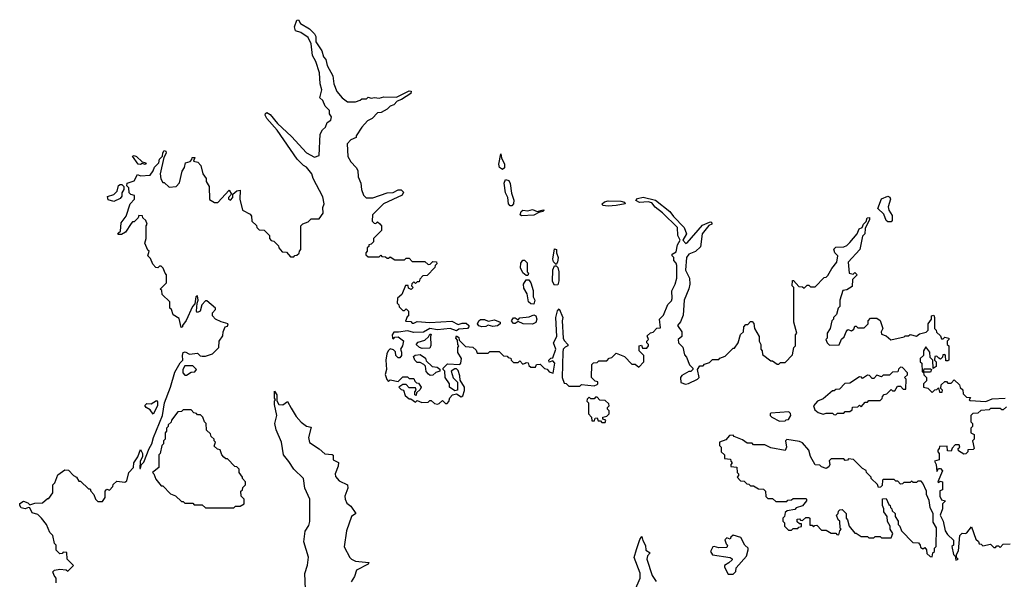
# Model space of a CAD drawing. Extents: x 2604950 to 2749250, y 940531 to 1028284.
# Tile 121 of 220: x 2698260 to 2704492, y 960928 to 964470. Entities that reach past the tile are written whole.
import ezdxf

# ---------------------------------------------------------------- set-up
doc = ezdxf.new("R2010")
doc.units = 0

msp = doc.modelspace()

# ---------------------------------------------------------------- linework, layer by layer
at = {"layer": '0CON05XD'}
for points in [[(2698490, 960905), (2698490, 960935), (2698478.3, 960951.7), (2698470, 960975), (2698480, 960985), (2698515, 960991.2), (2698555, 960987.5), (2698565, 960980), (2698600, 961015), (2698560, 961055), (2698558.3, 961098.3), (2698535, 961100), (2698528.3, 961091.7), (2698515, 961090), (2698491.7, 961111.7), (2698490, 961145), (2698480, 961155), (2698470, 961205), (2698450, 961225), (2698430, 961275), (2698397.5, 961315), (2698375, 961337.5), (2698339.2, 961349.2), (2698325, 961380), (2698315, 961382.5), (2698295, 961373.8), (2698269.5, 961379.5), (2698260, 961395), (2698261.7, 961408.3), (2698285, 961422.5), (2698312.5, 961412.5), (2698325, 961400), (2698355, 961410), (2698405, 961412.5), (2698435, 961440), (2698445, 961440), (2698470, 961475), (2698470, 961525), (2698481.7, 961538.3), (2698501.7, 961588.3), (2698545, 961620), (2698568.3, 961618.3), (2698600, 961585), (2698620, 961575), (2698635, 961550), (2698645, 961550), (2698695, 961500), (2698705, 961500), (2698710, 961485), (2698730, 961465), (2698740, 961435), (2698755, 961420), (2698785, 961420), (2698800, 961445), (2698800, 961485), (2698811.7, 961498.3), (2698828.3, 961491.7), (2698850, 961515), (2698851.7, 961528.3), (2698875, 961550), (2698925, 961542.5), (2698938.3, 961551.7), (2698950, 961605), (2698980, 961635), (2698982.5, 961665), (2699007, 961703), (2699025, 961750), (2699037.5, 961725), (2699037, 961703), (2699022.5, 961675), (2699020, 961630), (2699025, 961630), (2699030, 961655), (2699045, 961670), (2699078.8, 961755), (2699096.7, 961785), (2699106.2, 961825), (2699164, 961965), (2699175.8, 962045), (2699214.2, 962145), (2699240.9, 962239.1), (2699275, 962297.5), (2699292.5, 962315), (2699290, 962345), (2699295, 962362.5), (2699307, 962367), (2699335, 962352.5), (2699385, 962360), (2699403, 962343), (2699415, 962340), (2699435, 962340), (2699480, 962355), (2699520, 962395), (2699522.5, 962435), (2699545, 962470), (2699547.5, 962495), (2699560, 962525), (2699575, 962530), (2699580, 962545), (2699535, 962557.5), (2699500, 962575), (2699480, 962595), (2699480, 962615), (2699500, 962635), (2699500, 962645), (2699445, 962690), (2699435, 962690), (2699412.5, 962665), (2699402.5, 962625), (2699385, 962617.5), (2699380, 962625), (2699382.5, 962675), (2699390, 962695), (2699385, 962722.5), (2699374, 962715), (2699368.8, 962671.2), (2699353.8, 962655), (2699313.6, 962566.4), (2699290, 962535), (2699290, 962525), (2699281.7, 962521.7), (2699268.3, 962578.3), (2699231.7, 962601.7), (2699220, 962635), (2699210, 962645), (2699210, 962685), (2699161.7, 962731.7), (2699160, 962755), (2699150, 962765), (2699190, 962805), (2699190, 962855), (2699180, 962865), (2699168.3, 962898.3), (2699155, 962910), (2699145, 962910), (2699135, 962900), (2699121.7, 962901.7), (2699101.7, 962921.7), (2699088.3, 962958.3), (2699070, 962975), (2699080, 963005), (2699071.7, 963011.7), (2699052.5, 963055), (2699060, 963085), (2699060, 963165), (2699067.5, 963175), (2699058.3, 963198.3), (2699040, 963215), (2699038.3, 963228.3), (2699015, 963230), (2699010, 963215), (2698985, 963190), (2698975, 963190), (2698965, 963180), (2698930, 963125), (2698905, 963110), (2698885, 963110), (2698880, 963115), (2698885, 963120), (2698897.5, 963132.5), (2698902.5, 963185), (2698933.6, 963226.4), (2698960, 963305), (2698986.2, 963335), (2698986.2, 963356.2), (2698963.9, 963363.9), (2698952.5, 963375), (2698950, 963405), (2698938.3, 963418.3), (2698940, 963435), (2698985, 963450), (2699005, 963490), (2699025, 963482.5), (2699085, 963486.2), (2699105.7, 963514.3), (2699112.4, 963537.6), (2699141.2, 963565), (2699143.8, 963586.2), (2699163.8, 963606.2), (2699165, 963627.5), (2699175, 963641.2), (2699185, 963637.5), (2699186.2, 963625), (2699172.5, 963597.5), (2699150, 963495), (2699153, 963463), (2699165, 963440), (2699175, 963440), (2699205, 963410), (2699250, 963415), (2699271.7, 963438.3), (2699288.3, 963511.7), (2699302.5, 963535), (2699310, 963565), (2699338.3, 963571.7), (2699350, 963585), (2699351.7, 963598.3), (2699368.3, 963598.3), (2699360, 963575), (2699388.3, 963568.3), (2699407, 963547), (2699420, 963495), (2699440, 963465), (2699440, 963445), (2699460, 963415), (2699461.7, 963331.7), (2699493, 963313), (2699515, 963312.5), (2699585, 963390), (2699600, 963365), (2699582.5, 963345), (2699582.5, 963335), (2699595, 963327.5), (2699610, 963345), (2699610, 963365), (2699635, 963387.5), (2699655, 963390), (2699653.3, 963335), (2699670, 963265), (2699718.3, 963238.3), (2699727, 963227), (2699730, 963195), (2699758.3, 963168.3), (2699760, 963155), (2699775, 963140), (2699808.3, 963138.3), (2699840, 963105), (2699840, 963085), (2699851.7, 963071.7), (2699868.3, 963068.3), (2699898.3, 963038.3), (2699900, 963025), (2699921.7, 963001.7), (2699948.3, 962998.3), (2699975, 962970), (2699995, 962970), (2700001.7, 962978.3), (2700015, 962980), (2700028.3, 962991.7), (2700030, 963005), (2700040, 963015), (2700040, 963165), (2700051.7, 963178.3), (2700085, 963190), (2700105, 963210), (2700155, 963210), (2700180, 963245), (2700178.3, 963281.7), (2700187.5, 963305), (2700179.3, 963349.3), (2700117.5, 963465), (2700110, 963495), (2700075, 963537.5), (2700057, 963547), (2700017, 963587), (2699890.5, 963770.5), (2699823.6, 963843.6), (2699813.8, 963865), (2699815, 963876.7), (2699825, 963883.3), (2699845, 963870), (2699892, 963812), (2699979.7, 963729.7), (2700075, 963626.7), (2700125, 963600), (2700155, 963610), (2700162.5, 963745), (2700177, 963773), (2700195, 963790), (2700205, 963820), (2700230, 963835), (2700232.5, 963855), (2700220, 963875), (2700220, 963895), (2700193, 963923), (2700179.3, 963959.3), (2700160, 963975), (2700172.5, 964025), (2700162.5, 964065), (2700157, 964133), (2700133.3, 964205), (2700112.5, 964242.5), (2700105, 964317.5), (2700085, 964356.7), (2700038.6, 964388.6), (2700005, 964400), (2699999.2, 964425), (2700015, 964466.7), (2700025, 964470), (2700037.5, 964445), (2700095, 964412.5), (2700125, 964380), (2700133.8, 964363.8), (2700135, 964330), (2700172, 964272), (2700182.5, 964235), (2700197, 964217), (2700205, 964180), (2700242.5, 964115), (2700247.5, 964065), (2700266.7, 964015), (2700300, 963975), (2700335, 963950), (2700385, 963950), (2700415, 963960), (2700425, 963970), (2700455, 963970), (2700465, 963980), (2700485, 963972.5), (2700505, 963977.5), (2700535, 963972.5), (2700565, 963982.5), (2700645, 963980), (2700725, 964020), (2700736.7, 964016.7), (2700735, 964003.3), (2700676.1, 963963.9), (2700650, 963955), (2700628.8, 963931.2), (2700605, 963922.5), (2700586.7, 963903.3), (2700547, 963883), (2700525, 963880), (2700490, 963845), (2700460.7, 963829.3), (2700425, 963790), (2700390, 963735), (2700390, 963725), (2700355, 963710), (2700332.5, 963685), (2700337.5, 963605), (2700355, 963570), (2700390, 963535), (2700400, 963515), (2700402.5, 963475), (2700420, 963435), (2700422.5, 963395), (2700435, 963360), (2700453, 963343), (2700495, 963343.3), (2700585, 963373.3), (2700623, 963377)], [(2699055, 963552.5), (2699035, 963560), (2699025, 963552.5), (2699010, 963555), (2698973.3, 963606.7), (2698985, 963610), (2699000, 963605), (2699035, 963570), (2699060, 963565), (2699055, 963552.5)], [(2701315, 963522.5), (2701296.2, 963535), (2701292, 963555), (2701305, 963620), (2701310, 963595), (2701329.2, 963555), (2701328, 963532), (2701315, 963522.5)], [(2698855, 963320), (2698820.7, 963330.7), (2698815, 963350), (2698856.4, 963363.6), (2698877.5, 963385), (2698885, 963420), (2698895, 963427.5), (2698907, 963427), (2698920, 963415), (2698920, 963395), (2698907.5, 963375), (2698907, 963353), (2698895, 963337.5), (2698855, 963320)], [(2701375, 963291.2), (2701365, 963291.2), (2701354, 963305), (2701350, 963345), (2701334.3, 963374.3), (2701326.2, 963435), (2701335, 963457.5), (2701355, 963452.5), (2701364.1, 963434.1), (2701372.9, 963372.9), (2701388.3, 963328.3), (2701385.8, 963304.2), (2701375, 963291.2)], [(2700623, 963377), (2700655, 963393.3), (2700675, 963392.5), (2700688.3, 963378.3), (2700680, 963360), (2700562.5, 963305), (2700492.5, 963235), (2700490, 963195), (2700503, 963183), (2700515, 963180), (2700525, 963190), (2700538.3, 963178.3), (2700550, 963165), (2700550, 963135), (2700500, 963085), (2700500, 963065), (2700485, 963050), (2700470, 963045), (2700470, 963035), (2700460, 963025), (2700460, 963005), (2700450, 962995), (2700451.7, 962981.7), (2700465, 962970), (2700535, 962970), (2700545, 962980), (2700551.7, 962971.7), (2700575, 962970), (2700585, 962960), (2700595, 962960), (2700605, 962970), (2700635, 962950), (2700695, 962950), (2700705, 962960), (2700725, 962960), (2700745, 962940), (2700825, 962940), (2700845, 962920), (2700858.3, 962921.7), (2700875, 962940), (2700898.3, 962938.3), (2700900, 962925), (2700890, 962915), (2700888.3, 962901.7), (2700838.3, 962851.7), (2700811.7, 962848.3), (2700791.7, 962828.3), (2700788.3, 962811.7), (2700775, 962810), (2700765, 962800), (2700755, 962810), (2700741.7, 962798.3), (2700740, 962785), (2700750, 962775), (2700738.3, 962761.7), (2700721.7, 962771.7), (2700718.3, 962788.3), (2700701.7, 962788.3), (2700678.3, 962731.7), (2700651.7, 962708.3), (2700650, 962675), (2700660, 962665), (2700661.7, 962651.7), (2700685, 962630), (2700695, 962630), (2700705, 962640), (2700720, 962625), (2700720, 962595), (2700711.7, 962588.3), (2700701.7, 962561.7), (2700735, 962560), (2700745, 962550), (2700755, 962550), (2700775, 962560), (2700855, 962553.3), (2700995, 962562.5), (2701035, 962540), (2701060.7, 962549.3), (2701085, 962550), (2701102.5, 962535), (2701102.5, 962525), (2701093.6, 962516.4), (2701038.3, 962511.7), (2701025, 962500), (2700985, 962516), (2700905, 962507.8), (2700855, 962516.2), (2700815, 962491.2), (2700755, 962490), (2700715, 962500), (2700657, 962493), (2700627, 962493), (2700617.5, 962475), (2700620, 962455), (2700625, 962450), (2700635, 962460), (2700655, 962462.5), (2700688.3, 962438.3), (2700682.5, 962405), (2700670, 962385), (2700677.5, 962365), (2700676.7, 962345), (2700665, 962330), (2700655, 962330), (2700640, 962345), (2700638.3, 962368.3), (2700625, 962380), (2700605, 962387.5), (2700592.5, 962375), (2700583.3, 962355), (2700577.5, 962315), (2700582.5, 962255), (2700572.5, 962225), (2700583, 962193), (2700595, 962180), (2700605, 962190), (2700655, 962180), (2700685, 962210), (2700715, 962210), (2700725, 962200), (2700755, 962200), (2700761.7, 962181.7), (2700771.7, 962171.7), (2700785, 962170), (2700800, 962145), (2700795, 962130), (2700771.7, 962108.3), (2700768.3, 962091.7), (2700760, 962095), (2700760, 962115), (2700770, 962125), (2700765, 962140), (2700725, 962140), (2700705, 962160), (2700685, 962160), (2700660, 962145), (2700675, 962130), (2700690, 962125), (2700700.7, 962090.7), (2700725, 962070), (2700735, 962070), (2700765, 962050), (2700775, 962060), (2700805, 962047.5), (2700845, 962050), (2700855, 962060), (2700865, 962060), (2700885, 962040), (2700905, 962037.5), (2700915, 962040), (2700935, 962060), (2700955, 962040), (2700965, 962040), (2700977, 962053), (2700983, 962077), (2701000, 962095), (2701025, 962102.5), (2701055, 962082.5), (2701065, 962090), (2701076.1, 962123.9), (2701076.2, 962145), (2701048.3, 962188.3), (2701046.7, 962215), (2701035, 962250), (2701025, 962260), (2701015, 962260), (2700990, 962245), (2701003, 962203), (2701030, 962175), (2701030, 962125), (2701015, 962120), (2700980, 962145), (2700980, 962165), (2700952.5, 962205), (2700950, 962245), (2700940, 962255), (2700940, 962265), (2700968.3, 962291.7), (2701045, 962287.5), (2701052.5, 962295), (2701056.7, 962325), (2701033.6, 962363.6), (2701032.5, 962395), (2701040, 962405), (2701032.5, 962415), (2701031.7, 962441.7), (2701020, 962455), (2701025, 962470), (2701038.3, 962458.3), (2701041.7, 962441.7), (2701081.7, 962401.7), (2701128.3, 962398.3), (2701148.3, 962378.3), (2701155, 962360), (2701225, 962360), (2701235, 962370), (2701295, 962370), (2701321.7, 962341.7), (2701345, 962340), (2701351.7, 962331.7), (2701368.3, 962328.3), (2701370, 962315), (2701385, 962300), (2701415, 962300), (2701425, 962310), (2701445, 962290), (2701460, 962295), (2701465, 962300), (2701478.3, 962298.3), (2701481.7, 962281.7), (2701495, 962270), (2701525, 962270), (2701531.7, 962288.3), (2701555, 962290), (2701581.7, 962261.7), (2701598.3, 962258.3), (2701611.7, 962241.7), (2701637, 962233), (2701646.7, 962295), (2701635, 962310), (2701611.7, 962301.7), (2701610, 962315), (2701621.7, 962328.3), (2701635, 962330), (2701653.3, 962385), (2701637.5, 962425), (2701660, 962465), (2701653.8, 962585), (2701663.6, 962626.4), (2701675, 962640), (2701697.5, 962585), (2701692.5, 962565), (2701700, 962455), (2701705, 962440), (2701730, 962415), (2701730, 962405), (2701711.7, 962398.3), (2701700, 962385), (2701697.5, 962365), (2701694.2, 962205.8), (2701705, 962170), (2701718.3, 962168.3), (2701735, 962150), (2701805, 962150), (2701815, 962160), (2701895, 962152.5), (2701915, 962160), (2701920, 962165), (2701918.3, 962178.3), (2701901.7, 962181.7), (2701880, 962205), (2701881.7, 962288.3), (2701891.7, 962298.3), (2701915, 962300), (2701925, 962310), (2701975, 962310), (2701991.7, 962328.3), (2702008.3, 962331.7), (2702035, 962360), (2702088.3, 962338.3), (2702135, 962290), (2702155, 962290), (2702178.3, 962271.7), (2702210, 962305), (2702210, 962345), (2702180, 962375), (2702180, 962405), (2702195, 962410), (2702201.7, 962391.7), (2702228.3, 962391.7), (2702240, 962405), (2702240, 962415), (2702230, 962425), (2702230, 962435), (2702240, 962445), (2702231.7, 962468.3), (2702251.7, 962488.3), (2702268.3, 962491.7), (2702291.7, 962518.3), (2702315, 962520), (2702310, 962575), (2702335, 962600), (2702361.7, 962668.3), (2702385, 962690), (2702390, 962705), (2702386.7, 962753.3), (2702408.8, 962795), (2702420, 962835), (2702418.8, 962915), (2702415, 962930), (2702400, 962945), (2702400, 962965), (2702390, 962975), (2702390, 962985), (2702415, 963000), (2702422.5, 963045), (2702440, 963075), (2702425.8, 963105), (2702423.3, 963155), (2702327.6, 963247.6), (2702282.4, 963282.4), (2702260.5, 963310.5), (2702238, 963318), (2702183, 963313), (2702160, 963325), (2702170.9, 963339.1), (2702205, 963347.1), (2702285, 963328.6), (2702375.4, 963255.4), (2702397.5, 963225), (2702465.6, 963155.6), (2702481.2, 963115), (2702457.5, 963075), (2702475, 963053.8), (2702485, 963057.5), (2702581.2, 963168.8), (2702625, 963187.5), (2702635, 963190), (2702640, 963185), (2702640, 963175), (2702621.7, 963168.3), (2702580, 963115), (2702568.3, 963031.7), (2702537, 963003), (2702495, 962986.2), (2702480, 962965), (2702474.5, 962884.5), (2702500, 962835), (2702501.2, 962795), (2702495, 962767.5), (2702464.5, 962695.5), (2702459.2, 962600.8), (2702441.7, 962558.3), (2702422.5, 962535), (2702450, 962495), (2702450, 962465), (2702427.5, 962445), (2702430, 962425), (2702457, 962397), (2702468.3, 962348.3), (2702480, 962335), (2702500, 962285), (2702520, 962265), (2702520, 962255), (2702507, 962243), (2702495, 962242.5), (2702451.7, 962218.3), (2702442.5, 962205), (2702445, 962173.3), (2702474.1, 962164.1), (2702493, 962167), (2702550, 962195), (2702560, 962205), (2702550, 962255), (2702565, 962280), (2702585, 962280), (2702595, 962290), (2702625, 962300), (2702645, 962320), (2702685, 962320), (2702691.7, 962328.3), (2702725, 962340), (2702775, 962390), (2702785, 962390), (2702807.5, 962425), (2702823, 962477), (2702840, 962495), (2702843, 962527), (2702855, 962540), (2702868.3, 962541.7), (2702885, 962560), (2702895, 962560), (2702907, 962547), (2702910, 962515), (2702940, 962465), (2702940, 962435), (2702950, 962415), (2702950, 962385), (2702960, 962375), (2702961.7, 962351.7), (2703015, 962310), (2703025, 962310), (2703055, 962290), (2703065, 962290), (2703075, 962300), (2703105, 962300), (2703151.7, 962348.3), (2703160, 962395), (2703170, 962405), (2703170, 962475), (2703177.5, 962485), (2703160, 962555), (2703160, 962775), (2703150, 962785), (2703151.7, 962818.3), (2703158.3, 962818.3), (2703191.7, 962781.7), (2703215, 962780), (2703225, 962770), (2703245, 962790), (2703255, 962790), (2703265, 962780), (2703295, 962780), (2703351.7, 962838.3), (2703365, 962840), (2703375, 962850), (2703400, 962895), (2703432.5, 962935), (2703437.5, 962975), (2703420, 962995), (2703411.7, 963018.3), (2703425, 963030), (2703477, 963033)], [(2701985, 963289.2), (2701950, 963295), (2701947.5, 963305), (2701962.1, 963317.9), (2701985.5, 963324.5), (2702065, 963321.4), (2702087.5, 963315), (2702092.5, 963305), (2702035, 963294.2), (2701985, 963289.2)], [(2703775, 963190), (2703755, 963190), (2703745, 963200), (2703728.8, 963238.8), (2703691.2, 963275), (2703714.2, 963335.8), (2703755, 963352.9), (2703767.5, 963347.5), (2703772, 963335), (2703757.5, 963285), (2703760, 963265), (2703781.7, 963231.7), (2703781.7, 963198.3), (2703775, 963190)], [(2701435, 963227.5), (2701427.5, 963235), (2701433.3, 963255), (2701445, 963263.8), (2701475, 963261.2), (2701505, 963268), (2701535, 963256.7), (2701575, 963267.5), (2701580, 963265), (2701570, 963255), (2701545, 963250), (2701515, 963233.8), (2701435, 963227.5)], [(2703477, 963033), (2703495, 963040), (2703515, 963060), (2703560, 963115), (2703574, 963146), (2703592.5, 963155), (2703600, 963175), (2703617, 963193), (2703624.1, 963215.9), (2703638, 963218), (2703638.8, 963205), (2703611.2, 963148.8), (2703608.8, 963115), (2703595, 963100), (2703577.5, 963015), (2703502.5, 962935), (2703510, 962865), (2703535, 962860), (2703545, 962870), (2703560, 962855), (2703530, 962825), (2703528.3, 962781.7), (2703495, 962760), (2703470, 962755), (2703450, 962695), (2703450, 962655), (2703440, 962645), (2703430, 962605), (2703410, 962585), (2703410, 962575), (2703400, 962565), (2703390, 962515), (2703370, 962485), (2703370, 962455), (2703362.5, 962445), (2703370, 962425), (2703385, 962410), (2703447, 962413), (2703461.7, 962448.3), (2703478.3, 962461.7), (2703490, 962495), (2703501.7, 962508.3), (2703525, 962500), (2703538.3, 962511.7), (2703545, 962530), (2703555, 962530), (2703565, 962520), (2703605, 962520), (2703630, 962545), (2703630, 962565), (2703645, 962580), (2703685, 962580), (2703706.4, 962566.4), (2703722.5, 962515), (2703712.5, 962495), (2703715, 962480), (2703745, 962470), (2703773, 962443), (2703857, 962463), (2703865, 962470), (2703885, 962470), (2703895, 962477.5), (2703935, 962466.7), (2703955, 962481.2), (2703997, 962493), (2704010, 962505), (2704010, 962545), (2704030, 962575), (2704030, 962595), (2704045, 962600), (2704050, 962585), (2704050, 962515), (2704060, 962505), (2704061.7, 962491.7), (2704088.3, 962468.3), (2704095, 962450), (2704105, 962450), (2704115, 962460), (2704140, 962455), (2704140, 962445), (2704130, 962435), (2704130, 962415), (2704140, 962405), (2704140, 962315), (2704135, 962310), (2704121.7, 962311.7), (2704120, 962345), (2704115, 962350), (2704101.7, 962348.3), (2704100, 962335), (2704088.3, 962321.7), (2704078.3, 962328.3), (2704065, 962340), (2704051.7, 962338.3), (2704050, 962315), (2704060, 962305), (2704060, 962275), (2704041.7, 962261.7), (2704040, 962315), (2704021.7, 962331.7), (2704020, 962365), (2703995, 962400), (2703980, 962375), (2703980, 962345), (2703960, 962325), (2703960, 962305), (2703970, 962295), (2703971.7, 962241.7), (2703980, 962240), (2703985, 962260), (2704025, 962260), (2704030, 962255), (2704025, 962240), (2703980, 962240), (2703981.7, 962221.7), (2704000, 962205), (2704000, 962185), (2703980, 962165), (2703980, 962145), (2704008.3, 962138.3), (2704035, 962110), (2704051.7, 962128.3), (2704065, 962130), (2704075, 962140), (2704081.7, 962111.7), (2704098.3, 962111.7), (2704100, 962125), (2704090, 962135), (2704091.7, 962158.3), (2704115, 962180), (2704125, 962180), (2704135, 962170), (2704155, 962170), (2704175, 962190), (2704208.3, 962158.3), (2704211.7, 962141.7), (2704228.3, 962128.3), (2704231.7, 962101.7), (2704251.7, 962081.7), (2704278.3, 962078.3), (2704270, 962065), (2704275, 962060), (2704375, 962053.3), (2704415, 962070), (2704496.1, 962073.9)], [(2701655, 962920), (2701638, 962938), (2701634.2, 962954.2), (2701645, 963020), (2701657.5, 963015), (2701657.5, 962995), (2701668, 962965), (2701663.9, 962936.1), (2701655, 962920)], [(2701475, 962850), (2701465, 962850), (2701445, 962867.5), (2701430.3, 962900.3), (2701431.4, 962928.6), (2701445, 962947.5), (2701455, 962947.5), (2701470.8, 962930.8), (2701472.5, 962875), (2701480, 962865), (2701475, 962850)], [(2701645, 962788.8), (2701632.7, 962812.7), (2701634.2, 962885.8), (2701645, 962912.5), (2701655, 962912.5), (2701665, 962902.5), (2701672, 962875), (2701672.3, 962817.7), (2701665, 962792.5), (2701645, 962788.8)], [(2701515, 962670), (2701495, 962672.5), (2701480, 962685), (2701471.2, 962735), (2701451.4, 962771.4), (2701449.2, 962795), (2701465, 962822.5), (2701482.5, 962822.5), (2701494, 962804), (2701508.8, 962755), (2701510, 962715), (2701520, 962695), (2701515, 962670)], [(2701185, 962525.8), (2701165, 962532.5), (2701156.7, 962545), (2701165.8, 962564.2), (2701177.5, 962572.5), (2701202.7, 962572.7), (2701225, 962562.5), (2701265, 962570), (2701300, 962555), (2701300, 962545), (2701285, 962533.3), (2701255, 962528.8), (2701225, 962537.5), (2701211.2, 962528.8), (2701185, 962525.8)], [(2701505, 962542.5), (2701446, 962546), (2701415, 962560), (2701395, 962546.7), (2701385, 962546.7), (2701373.3, 962565), (2701385, 962583.3), (2701395, 962583.3), (2701415, 962570), (2701426, 962584), (2701485, 962590), (2701515, 962602.5), (2701527.5, 962595), (2701533.8, 962575), (2701526.2, 962553.8), (2701505, 962542.5)], [(2700808.3, 962388.3), (2700790, 962395), (2700770, 962415), (2700781.7, 962428.3), (2700825, 962442.5), (2700848.3, 962461.7), (2700855, 962480), (2700865, 962480), (2700860, 962465), (2700863, 962407), (2700855, 962390), (2700808.3, 962388.3)], [(2700858.3, 962218.3), (2700847, 962227), (2700833, 962243), (2700827.5, 962277.5), (2700818.3, 962288.3), (2700795, 962300), (2700775, 962300), (2700760, 962315), (2700751.7, 962338.3), (2700763, 962347), (2700795, 962350), (2700828.3, 962328.3), (2700831.7, 962311.7), (2700870, 962275), (2700901.7, 962271.7), (2700918.3, 962258.3), (2700920, 962245), (2700893, 962237), (2700875, 962220), (2700858.3, 962218.3)], [(2699315, 962220), (2699345, 962240), (2699368.3, 962241.7), (2699380, 962255), (2699355, 962280), (2699305, 962280), (2699292.5, 962255), (2699292.5, 962235), (2699305, 962220), (2699315, 962220)], [(2703425, 961970), (2703435, 961980), (2703475, 961980), (2703485, 961990), (2703515, 961990), (2703528.3, 962001.7), (2703531.7, 962018.3), (2703565, 962020), (2703575, 962030), (2703585, 962020), (2703611.7, 962048.3), (2703625, 962050), (2703635, 962060), (2703705, 962060), (2703718.3, 962071.7), (2703720, 962085), (2703731.7, 962098.3), (2703748.3, 962101.7), (2703775, 962130), (2703785, 962120), (2703798.3, 962121.7), (2703815, 962150), (2703835, 962150), (2703851.7, 962131.7), (2703868.3, 962131.7), (2703870, 962195), (2703860, 962205), (2703878.3, 962221.7), (2703880, 962235), (2703848.3, 962268.3), (2703835, 962270), (2703821.7, 962258.3), (2703818.3, 962241.7), (2703785, 962240), (2703765, 962220), (2703725, 962220), (2703715, 962210), (2703685, 962220), (2703665, 962200), (2703655, 962200), (2703638.3, 962218.3), (2703625, 962220), (2703595, 962200), (2703588.3, 962208.3), (2703575, 962210), (2703515, 962170), (2703483, 962167), (2703448.3, 962131.7), (2703425, 962130), (2703415, 962120), (2703405, 962120), (2703345, 962070), (2703310, 962055), (2703283, 962027), (2703291.7, 962001.7), (2703313, 961983), (2703345, 961972.5), (2703365, 961980), (2703405, 961980), (2703411.7, 961971.7), (2703425, 961970)], [(2700069.2, 960865), (2700064.4, 960965), (2700081.9, 961018.1), (2700088.3, 961068.3), (2700057.9, 961165), (2700066.4, 961233.6), (2700090.7, 961269.3), (2700096, 961294), (2700096.2, 961435), (2700065.5, 961505), (2700057.1, 961565), (2699995, 961625.6), (2699964.2, 961674.2), (2699928.6, 961715), (2699917.5, 961795), (2699884.2, 961875), (2699874, 961915), (2699886.7, 961965), (2699872.5, 962035), (2699873, 962057), (2699880, 962065), (2699872.5, 962075), (2699871.7, 962118.3), (2699887.5, 962095), (2699888.3, 962058.3), (2699900, 962035), (2699925, 962032.5), (2699955, 962052.5), (2699978.8, 962011.2), (2700008.8, 961958.8), (2700042.2, 961922.2), (2700075, 961897.5), (2700105, 961890), (2700087.5, 961825), (2700093.3, 961793.3), (2700155, 961753.8), (2700192.1, 961722.1), (2700238.6, 961718.6), (2700243.8, 961713.8), (2700244.4, 961684.4), (2700277.5, 961667.5), (2700275.6, 961645), (2700255.7, 961595), (2700258.7, 961578.7), (2700282, 961552), (2700333.8, 961525), (2700336, 961505), (2700318.1, 961455), (2700318.9, 961435), (2700330.9, 961410.9), (2700355, 961390), (2700387.5, 961345), (2700360, 961325), (2700328.1, 961235), (2700314.4, 961134.4), (2700348.6, 961065), (2700360, 961055), (2700385, 961042.5), (2700468.8, 961035), (2700465.4, 961024.6), (2700392.5, 960985), (2700379.2, 960945), (2700357.1, 960912.9)], [(2699105, 961972.5), (2699085, 962000), (2699060, 962015), (2699052.5, 962027.5), (2699065, 962040), (2699091.7, 962038.3), (2699125, 962060), (2699131.7, 962051.7), (2699131.2, 962025), (2699105, 961972.5)], [(2701965, 961920), (2701970, 961935), (2701951.7, 961941.7), (2701950, 961955), (2701975, 961960), (2701990, 961975), (2701990, 961995), (2701980, 962005), (2701980, 962015), (2701990, 962025), (2701988.3, 962038.3), (2701965, 962060), (2701931.7, 962061.7), (2701915, 962080), (2701905, 962080), (2701895, 962070), (2701875, 962070), (2701865, 962080), (2701851.7, 962068.3), (2701850, 962055), (2701860, 962045), (2701860, 961975), (2701880, 961955), (2701881.7, 961931.7), (2701898.3, 961931.7), (2701901.7, 961948.3), (2701915, 961950), (2701921.7, 961931.7), (2701935, 961930), (2701945, 961920), (2701965, 961920)], [(2699615, 961380), (2699625, 961390), (2699655, 961390), (2699680, 961405), (2699680, 961435), (2699662.5, 961455), (2699660, 961485), (2699670, 961495), (2699671.7, 961508.3), (2699690, 961525), (2699690, 961545), (2699670, 961565), (2699670, 961575), (2699650, 961605), (2699650, 961625), (2699635, 961640), (2699621.7, 961641.7), (2699575, 961690), (2699565, 961690), (2699551.7, 961701.7), (2699540, 961715), (2699528.3, 961748.3), (2699511.7, 961751.7), (2699491.7, 961771.7), (2699500, 961795), (2699490, 961805), (2699490, 961815), (2699471.7, 961831.7), (2699468.3, 961848.3), (2699441.7, 961871.7), (2699440, 961915), (2699430, 961925), (2699420, 961955), (2699405, 961970), (2699385, 961970), (2699378.3, 961978.3), (2699361.7, 961981.7), (2699345, 962000), (2699295, 962000), (2699285, 961990), (2699261.7, 961988.3), (2699220, 961935), (2699218.3, 961921.7), (2699200, 961905), (2699200, 961895), (2699190, 961885), (2699190, 961865), (2699180, 961855), (2699180, 961815), (2699170, 961805), (2699170, 961785), (2699160, 961775), (2699150, 961725), (2699140, 961715), (2699140, 961635), (2699100, 961605), (2699110, 961595), (2699121.7, 961561.7), (2699155, 961520), (2699165, 961520), (2699215, 961470), (2699247, 961457), (2699285, 961420), (2699295, 961420), (2699305, 961410), (2699355, 961410), (2699365, 961400), (2699415, 961400), (2699435, 961380), (2699615, 961380)], [(2703068.3, 961928.3), (2703105, 961930), (2703111.7, 961938.3), (2703125, 961940), (2703140, 961965), (2703138.3, 961978.3), (2703127, 961987), (2703015, 961980), (2703010, 961975), (2703010, 961965), (2703020, 961955), (2703068.3, 961928.3)], [(2704505, 962020), (2704485, 962000), (2704475, 962000), (2704465, 962010), (2704405, 962010), (2704395, 962000), (2704343, 961997), (2704325, 961980), (2704291.7, 961978.3), (2704280, 961965), (2704280, 961925), (2704290, 961915), (2704290, 961895), (2704280, 961885), (2704280, 961855), (2704300, 961845), (2704300, 961815), (2704290, 961805), (2704300, 961755), (2704295, 961750), (2704261.7, 961748.3), (2704260, 961735), (2704248.3, 961721.7), (2704235, 961720), (2704201.7, 961741.7), (2704200, 961755), (2704210, 961765), (2704205, 961780), (2704181.7, 961778.3), (2704161.7, 961758.3), (2704155, 961740), (2704131.7, 961741.7), (2704130, 961770), (2704081.7, 961768.3), (2704080, 961755), (2704070, 961745), (2704070, 961735), (2704080, 961725), (2704080, 961685), (2704050, 961675), (2704060, 961655), (2704065, 961610), (2704075, 961630), (2704088.3, 961628.3), (2704100, 961615), (2704070, 961545), (2704075, 961540), (2704085, 961550), (2704100, 961545), (2704100, 961495), (2704083, 961487), (2704083.3, 961455), (2704095, 961430), (2704120, 961425), (2704100, 961405), (2704100, 961375), (2704086.7, 961335), (2704104.2, 961295), (2704116.7, 961235), (2704131.7, 961211.7), (2704170, 961175), (2704170, 961145), (2704160, 961135), (2704170, 961085), (2704180, 961075), (2704185, 961050), (2704200, 961055), (2704190, 961065), (2704190, 961085), (2704201.7, 961108.3), (2704210, 961205), (2704225, 961220), (2704245, 961217.5), (2704255, 961222.5), (2704285, 961260), (2704311.7, 961181.7), (2704328.3, 961168.3), (2704331.7, 961151.7), (2704345, 961150), (2704355, 961140), (2704405, 961150), (2704425, 961130), (2704435, 961130), (2704445, 961140), (2704455, 961140), (2704465, 961130), (2704485, 961150), (2704528.3, 961151.7)], [(2704035, 961070), (2704040, 961095), (2704050, 961105), (2704050, 961125), (2704060, 961135), (2704063, 961253), (2704040.7, 961290.7), (2704041.7, 961341.7), (2704023, 961383), (2704016.1, 961426.1), (2704000, 961465), (2704000, 961485), (2703977, 961537), (2703965, 961550), (2703945, 961550), (2703935, 961540), (2703915, 961540), (2703905, 961550), (2703895, 961540), (2703855, 961540), (2703848.3, 961531.7), (2703835, 961530), (2703818.3, 961548.3), (2703805, 961550), (2703795, 961560), (2703725, 961560), (2703720, 961555), (2703718.3, 961521.7), (2703708.3, 961511.7), (2703695, 961510), (2703688.3, 961528.3), (2703650, 961565), (2703650, 961575), (2703620, 961605), (2703616.4, 961616.4), (2703595, 961630), (2703537, 961687), (2703505, 961690), (2703498.3, 961681.7), (2703485, 961680), (2703475, 961690), (2703395, 961690), (2703383, 961677), (2703387.5, 961655), (2703380.7, 961639.3), (2703365, 961630), (2703335, 961640), (2703325, 961650), (2703295, 961652.5), (2703266.1, 961706.1), (2703254, 961745), (2703215, 961792.5), (2703195, 961800), (2703115, 961812.5), (2703107.5, 961805), (2703113.3, 961765), (2703105, 961742.5), (2703015, 961760), (2702975, 961780), (2702905, 961780), (2702895, 961790), (2702865, 961790), (2702835, 961810), (2702781.7, 961831.7), (2702775, 961840), (2702751.7, 961838.3), (2702728.3, 961811.7), (2702690, 961795), (2702690, 961775), (2702700, 961765), (2702700, 961735), (2702720, 961715), (2702721.7, 961691.7), (2702758.3, 961688.3), (2702760, 961675), (2702770, 961665), (2702760, 961655), (2702761.7, 961641.7), (2702798.3, 961638.3), (2702800, 961605), (2702810, 961595), (2702810, 961585), (2702800, 961575), (2702821.7, 961551.7), (2702845, 961550), (2702861.7, 961531.7), (2702875, 961530), (2702885, 961520), (2702905, 961520), (2702935, 961500), (2702968.3, 961498.3), (2702980, 961485), (2702981.7, 961451.7), (2702995, 961440), (2703025, 961440), (2703045, 961420), (2703115, 961420), (2703121.7, 961428.3), (2703145, 961430), (2703155, 961440), (2703235, 961440), (2703240, 961435), (2703240, 961425), (2703215, 961392.5), (2703175, 961380), (2703165, 961370), (2703118.3, 961361.7), (2703105, 961350), (2703100, 961325), (2703090, 961315), (2703090, 961295), (2703100, 961285), (2703100, 961265), (2703125, 961240), (2703145, 961240), (2703155, 961250), (2703185, 961250), (2703191.7, 961258.3), (2703208.3, 961261.7), (2703208.3, 961278.3), (2703195, 961280), (2703181.7, 961291.7), (2703181.7, 961308.3), (2703195, 961310), (2703201.7, 961301.7), (2703215, 961300), (2703235, 961320), (2703255, 961320), (2703260, 961315), (2703261.7, 961271.7), (2703275, 961270), (2703285, 961260), (2703291.7, 961268.3), (2703305, 961270), (2703335, 961240), (2703365, 961240), (2703395, 961220), (2703425, 961220), (2703431.7, 961211.7), (2703445, 961210), (2703450, 961235), (2703460, 961245), (2703452.5, 961252.5), (2703450, 961295), (2703440, 961305), (2703430, 961335), (2703440, 961345), (2703441.7, 961358.3), (2703451.7, 961368.3), (2703465, 961370), (2703490, 961345), (2703490, 961315), (2703500, 961305), (2703510, 961265), (2703545, 961220), (2703555, 961220), (2703585, 961200), (2703625, 961200), (2703635, 961190), (2703665, 961190), (2703675, 961200), (2703705, 961200), (2703715, 961190), (2703775, 961190), (2703787, 961217), (2703770, 961245), (2703770, 961265), (2703753, 961293), (2703750, 961325), (2703730, 961355), (2703730, 961375), (2703720, 961395), (2703721.7, 961438.3), (2703745, 961440), (2703761.7, 961401.7), (2703770, 961395), (2703771.7, 961381.7), (2703780, 961375), (2703781.7, 961361.7), (2703800, 961345), (2703800, 961325), (2703820, 961295), (2703820, 961275), (2703830, 961265), (2703840, 961235), (2703911.7, 961161.7), (2703948.3, 961158.3), (2703960, 961145), (2703961.7, 961131.7), (2703975, 961120), (2703988.3, 961128.3), (2704000, 961115), (2704001.7, 961091.7), (2704021.7, 961071.7), (2704035, 961070)], [(2702153.6, 960856.4), (2702186.7, 960935), (2702186.1, 960966.1), (2702150, 961065), (2702163.8, 961116.2), (2702185, 961180), (2702198.3, 961198.3), (2702203, 961173), (2702221.7, 961141.7), (2702223.3, 961113.3), (2702250, 961095), (2702233.9, 961076.1), (2702228.8, 961055), (2702262.3, 960952.3), (2702287.5, 960915)], [(2702775, 960960), (2702791.7, 960978.3), (2702795, 961000), (2702860, 961075), (2702870, 961115), (2702870, 961125), (2702850, 961145), (2702825, 961192.5), (2702775, 961207.5), (2702760, 961195), (2702757, 961183), (2702735, 961190), (2702723, 961177), (2702731.7, 961151.7), (2702740, 961145), (2702735, 961130), (2702685, 961127.5), (2702655, 961136.7), (2702647, 961133), (2702632.5, 961105), (2702645, 961083.3), (2702756.4, 961066.4), (2702768.3, 961058.3), (2702768.3, 961051.7), (2702748.3, 961031.7), (2702720, 961015), (2702720, 961005), (2702745, 960960), (2702775, 960960)]]:
    msp.add_lwpolyline(points, dxfattribs=at)

doc.saveas('drawing.dxf')
